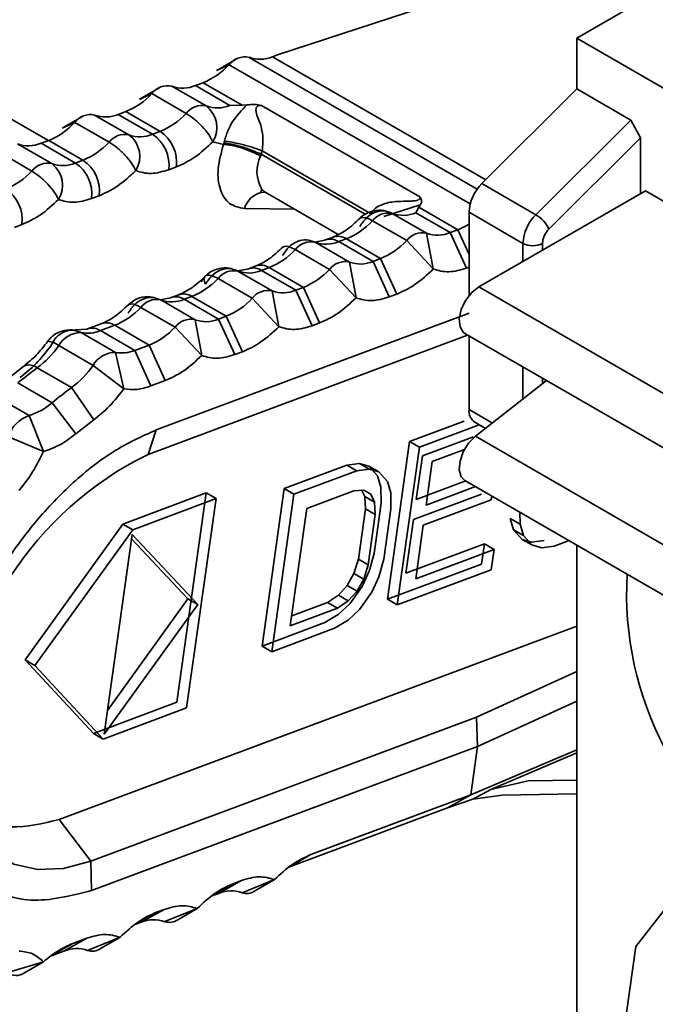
# Model space of a CAD drawing. Header units: millimetres. Extents: x 0 to 420, y 0 to 297.
# Tile 62 of 119: x 271.54 to 273.83, y 122.43 to 125.99. Entities that reach past the tile are written whole.
import ezdxf

# ---------------------------------------------------------------- set-up
doc = ezdxf.new("R2010")
doc.units = ezdxf.units.MM

msp = doc.modelspace()

# ---------------------------------------------------------------- linework, layer by layer
at = {"color": 8, "linetype": 'Continuous', "lineweight": 35}
for p, q in [((271.637, 125.5535), (269.1078, 127.0136)), ((273.1863, 125.3775), (272.3626, 125.853)), ((273.217, 125.4112), (272.4479, 125.8552)), ((272.2909, 125.8262), (273.1608, 125.324)), ((272.4063, 125.5032), (272.7814, 125.2867)), ((272.5281, 125.3044), (272.3468, 125.3074)), ((273.1161, 125.2307), (273.1566, 125.1418)), ((273.351, 125.1162), (273.351, 125.1815)), ((273.4218, 125.157), (273.4218, 125.1815)), ((273.351, 124.6194), (273.351, 124.7354)), ((273.4218, 124.6747), (273.4218, 124.6946)), ((273.2407, 124.533), (273.1566, 124.5815)), ((272.5861, 122.9755), (272.5123, 122.934)), ((272.3075, 122.8714), (272.2337, 122.8299)), ((272.029, 122.7673), (271.9552, 122.7258)), ((271.7264, 122.6543), (271.6556, 122.6145))]:
    msp.add_line(p, q, dxfattribs=at)
at = {"color": 7, "linetype": 'Continuous', "lineweight": 35}
for p, q in [((275.2667, 126.9161), (273.5455, 125.9225)), ((272.4658, 125.8619), (274.2951, 126.4614)), ((273.5455, 125.9225), (273.5455, 125.7389)), ((273.5455, 125.9225), (286.0636, 118.6959)), ((272.4658, 125.8619), (272.4479, 125.8552)), ((272.2455, 125.8054), (272.2909, 125.8262)), ((272.3162, 125.8462), (272.246, 125.8056)), ((272.0377, 125.7421), (271.9675, 125.7016)), ((272.2078, 125.6774), (272.0841, 125.7489)), ((272.1968, 125.7614), (272.1694, 125.7511)), ((272.1694, 125.7511), (272.2931, 125.6797)), ((272.338, 125.6799), (272.1968, 125.7614)), ((271.967, 125.7013), (272.0124, 125.7221)), ((272.0124, 125.7221), (272.1361, 125.6506)), ((273.5455, 125.7389), (273.2031, 125.3973)), ((273.5455, 125.7389), (273.7399, 125.6266)), ((272.338, 125.6799), (272.2931, 125.6797)), ((272.3548, 125.6811), (272.338, 125.6799)), ((272.3895, 125.6825), (272.4076, 125.6796)), ((272.9795, 125.3495), (272.4076, 125.6796)), ((271.7591, 125.638), (271.6889, 125.5975)), ((271.9293, 125.5734), (271.8055, 125.6448)), ((271.9183, 125.6573), (271.8908, 125.647)), ((271.8908, 125.647), (272.0146, 125.5756)), ((271.9183, 125.6573), (272.042, 125.5859)), ((271.6884, 125.5972), (271.7338, 125.618)), ((271.7338, 125.618), (271.8576, 125.5466)), ((273.3976, 125.2851), (273.7399, 125.6266)), ((273.7399, 125.6266), (273.7753, 125.5628)), ((272.042, 125.5859), (272.0146, 125.5756)), ((271.6507, 125.4693), (271.527, 125.5407)), ((271.6398, 125.5532), (271.6123, 125.543)), ((271.6123, 125.543), (271.736, 125.4715)), ((271.6398, 125.5532), (271.7635, 125.4818)), ((272.2322, 125.5482), (272.2706, 125.5387)), ((272.2706, 125.5387), (272.2724, 125.5442)), ((273.445, 125.2333), (273.7753, 125.5628)), ((273.7753, 125.5628), (273.7753, 125.3611)), ((271.4553, 125.5139), (271.579, 125.4425)), ((272.4063, 125.5032), (272.4042, 125.4966)), ((272.4101, 125.5156), (272.4063, 125.5032)), ((272.4101, 125.5156), (272.8012, 125.2898)), ((271.7635, 125.4818), (271.736, 125.4715)), ((272.073, 125.4473), (272.1005, 125.4576)), ((273.3976, 125.2851), (273.2031, 125.3973)), ((271.7945, 125.3432), (271.8219, 125.3535)), ((272.4056, 125.3652), (272.4084, 125.3779)), ((272.4192, 125.3665), (272.4057, 125.3652)), ((272.4234, 125.3648), (272.6844, 125.2141)), ((273.1919, 125.0244), (273.793, 125.3713)), ((273.793, 125.3713), (274.7114, 124.8411)), ((272.9802, 125.3201), (272.8497, 125.278)), ((272.9749, 125.3122), (272.9802, 125.3201)), ((272.9795, 125.3495), (272.9848, 125.3389)), ((273.0033, 125.2182), (272.8796, 125.2896)), ((272.9649, 125.2919), (272.9749, 125.3122)), ((272.9649, 125.2919), (273.0886, 125.2205)), ((272.9749, 125.3122), (273.1161, 125.2307)), ((273.1566, 125.2938), (273.1566, 124.993)), ((273.351, 125.1815), (273.1566, 125.2938)), ((271.5159, 125.2391), (271.5434, 125.2494)), ((272.7634, 125.2726), (272.7618, 125.2713)), ((272.8079, 125.2628), (272.9316, 125.1914)), ((273.0277, 125.089), (273.0033, 125.2182)), ((273.0886, 125.2205), (273.1161, 125.2307)), ((273.0886, 125.2205), (273.1471, 125.0921)), ((272.6362, 125.1928), (272.599, 125.1862)), ((272.7248, 125.1141), (272.601, 125.1856)), ((272.639, 125.194), (272.6367, 125.193)), ((272.6665, 125.2043), (272.639, 125.194)), ((272.6863, 125.1878), (272.7138, 125.1981)), ((272.6863, 125.1878), (272.8101, 125.1164)), ((272.7138, 125.1981), (272.8375, 125.1266)), ((272.9316, 125.1914), (273.0277, 125.089)), ((272.5293, 125.1588), (272.6531, 125.0873)), ((272.7491, 124.9849), (272.7248, 125.1141)), ((272.8101, 125.1164), (272.8375, 125.1266)), ((272.8101, 125.1164), (272.8685, 124.9881)), ((272.8375, 125.1266), (272.896, 124.9983)), ((272.3576, 125.0887), (272.3205, 125.0821)), ((272.4462, 125.01), (272.3225, 125.0815)), ((272.3605, 125.0899), (272.3582, 125.089)), ((272.388, 125.1002), (272.3605, 125.0899)), ((272.4078, 125.0837), (272.4353, 125.094)), ((272.4078, 125.0837), (272.5315, 125.0123)), ((272.4353, 125.094), (272.559, 125.0226)), ((272.6531, 125.0873), (272.7491, 124.9849)), ((273.1566, 125.0957), (273.1471, 125.0921)), ((272.2508, 125.0547), (272.3745, 124.9832)), ((272.1094, 124.9961), (272.082, 124.9858)), ((272.4706, 124.8808), (272.4462, 125.01)), ((272.5315, 125.0123), (272.559, 125.0226)), ((272.5315, 125.0123), (272.59, 124.884)), ((272.559, 125.0226), (272.6174, 124.8942)), ((272.896, 124.9983), (272.8685, 124.9881)), ((273.1919, 125.0244), (274.2172, 124.4325)), ((271.9278, 124.9604), (271.9262, 124.959)), ((272.0791, 124.9846), (272.0418, 124.978)), ((272.1677, 124.906), (272.044, 124.9774)), ((272.082, 124.9858), (272.0796, 124.9849)), ((272.1292, 124.9797), (272.1567, 124.9899)), ((272.1292, 124.9797), (272.253, 124.9082)), ((272.1567, 124.9899), (272.2805, 124.9185)), ((272.3745, 124.9832), (272.4706, 124.8808)), ((271.9722, 124.9506), (272.096, 124.8792)), ((272.0279, 124.5081), (273.1566, 124.9299)), ((271.8309, 124.892), (271.7793, 124.8727)), ((272.192, 124.7767), (272.1677, 124.906)), ((272.253, 124.9082), (272.2805, 124.9185)), ((272.253, 124.9082), (272.3114, 124.7799)), ((272.2805, 124.9185), (272.3389, 124.7902)), ((272.6174, 124.8942), (272.59, 124.884)), ((271.7765, 124.8716), (271.7174, 124.8679)), ((271.8807, 124.7879), (271.7569, 124.8593)), ((271.7793, 124.8727), (271.7756, 124.8711)), ((271.8266, 124.8666), (271.8782, 124.8858)), ((271.8266, 124.8666), (271.9504, 124.7951)), ((271.8782, 124.8858), (272.0019, 124.8144)), ((272.096, 124.8792), (272.192, 124.7767)), ((273.1419, 124.8561), (274.1672, 124.2642)), ((271.6365, 124.8281), (271.6356, 124.8274)), ((273.1512, 124.8507), (271.9984, 124.42)), ((273.1566, 124.8476), (273.1566, 124.5815)), ((271.6761, 124.8123), (271.7999, 124.7409)), ((271.9112, 124.6567), (271.8807, 124.7879)), ((271.9504, 124.7951), (272.0019, 124.8144)), ((271.9504, 124.7951), (272.0088, 124.6668)), ((272.0019, 124.8144), (272.0603, 124.6861)), ((272.3389, 124.7902), (272.3114, 124.7799)), ((271.5497, 124.7381), (271.4811, 124.6846)), ((271.722, 124.6607), (271.5983, 124.7322)), ((271.7999, 124.7409), (271.9112, 124.6567)), ((271.5286, 124.6777), (271.6523, 124.6063)), ((272.0603, 124.6861), (272.0088, 124.6668)), ((273.1796, 124.4852), (273.4364, 124.6861)), ((271.8022, 124.5445), (271.722, 124.6607)), ((271.5687, 124.5603), (271.4449, 124.6318)), ((271.6523, 124.6063), (271.7381, 124.4944)), ((271.621, 124.4301), (271.5687, 124.5603)), ((271.8022, 124.5445), (271.7381, 124.4944)), ((272.942, 124.466), (273.1387, 124.5395)), ((273.1773, 124.5357), (273.2158, 124.5135)), ((272.0279, 124.5081), (271.9984, 124.42)), ((273.1936, 124.5264), (272.9774, 124.4456)), ((271.4923, 124.4842), (271.621, 124.4301)), ((272.8622, 123.8972), (272.942, 124.466)), ((272.9774, 124.4456), (272.942, 124.466)), ((273.1723, 124.4832), (272.9884, 124.4145)), ((273.1796, 124.4852), (274.2049, 123.8933)), ((272.8976, 123.8768), (272.9774, 124.4456)), ((273.1401, 124.4376), (273.0238, 124.3941)), ((272.9884, 124.4145), (272.9663, 124.2572)), ((273.0017, 124.2368), (273.0238, 124.3941)), ((272.4894, 124.2968), (272.7157, 124.3814)), ((272.7511, 124.361), (272.5247, 124.2764)), ((272.7157, 124.3814), (272.7612, 124.3869)), ((272.7157, 124.3814), (272.7511, 124.361)), ((272.7965, 124.3665), (272.7511, 124.361)), ((272.7612, 124.3869), (272.7955, 124.3768)), ((272.7965, 124.3665), (272.7612, 124.3869)), ((272.7955, 124.3768), (272.8264, 124.3425)), ((272.8308, 124.3564), (272.7955, 124.3768)), ((272.8308, 124.3564), (272.7965, 124.3665)), ((272.8618, 124.3221), (272.8308, 124.3564)), ((272.8264, 124.3425), (272.8385, 124.3012)), ((272.8738, 124.2807), (272.8618, 124.3221)), ((272.9663, 124.2572), (273.1418, 124.3228)), ((273.1419, 124.3253), (274.1672, 123.7334)), ((272.4096, 123.7281), (272.4894, 124.2968)), ((272.5247, 124.2764), (272.4894, 124.2968)), ((272.5711, 124.225), (272.7409, 124.2884)), ((272.7409, 124.2884), (272.7769, 124.2904)), ((272.7698, 124.29), (272.7802, 124.2679)), ((272.7769, 124.2904), (272.8018, 124.2768)), ((272.8385, 124.3012), (272.8394, 124.2442)), ((273.18, 124.3034), (273.0017, 124.2368)), ((271.9076, 124.1682), (272.2083, 124.2805)), ((272.2436, 124.2601), (271.943, 124.1478)), ((272.2083, 124.2805), (272.1023, 123.5249)), ((272.1376, 123.5045), (272.2436, 124.2601)), ((272.2436, 124.2601), (272.2083, 124.2805)), ((272.4449, 123.7077), (272.5247, 124.2764)), ((272.7802, 124.2679), (272.7828, 124.223)), ((272.8155, 124.2475), (272.7802, 124.2679)), ((272.8018, 124.2768), (272.8155, 124.2475)), ((272.8748, 124.2238), (272.8738, 124.2807)), ((273.2013, 124.2762), (272.9561, 124.1846)), ((273.2367, 124.2558), (272.9915, 124.1642)), ((273.2367, 124.2558), (273.2386, 124.2695)), ((272.5117, 123.8014), (272.5711, 124.225)), ((272.7828, 124.223), (272.7574, 124.0415)), ((272.8182, 124.2026), (272.7828, 124.223)), ((272.8394, 124.2442), (272.8139, 124.0626)), ((272.8155, 124.2475), (272.8182, 124.2026)), ((272.8493, 124.0422), (272.8748, 124.2238)), ((272.8182, 124.2026), (272.7927, 124.0211)), ((272.9561, 124.1846), (272.929, 123.991)), ((273.3173, 124.1475), (273.3052, 124.1889)), ((273.3052, 124.1889), (273.3406, 124.1685)), ((273.3406, 124.1685), (273.3399, 124.2111)), ((271.5548, 123.6782), (271.9076, 124.1682)), ((271.943, 124.1478), (271.5902, 123.6578)), ((271.943, 124.1478), (271.9076, 124.1682)), ((272.9643, 123.9706), (272.9915, 124.1642)), ((273.3482, 124.1132), (273.3173, 124.1475)), ((273.3173, 124.1475), (273.3527, 124.1271)), ((273.3527, 124.1271), (273.3406, 124.1685)), ((271.8394, 123.4097), (271.9405, 124.1303)), ((271.9384, 124.1152), (272.1423, 123.8979)), ((271.9405, 124.1303), (272.1777, 123.8775)), ((273.3825, 124.1031), (273.3482, 124.1132)), ((273.3482, 124.1132), (273.3836, 124.0928)), ((273.3836, 124.0928), (273.3527, 124.1271)), ((273.428, 124.1086), (273.3825, 124.1031)), ((273.5176, 124.1085), (273.4634, 124.0882)), ((272.929, 123.991), (273.2119, 124.0967)), ((273.2472, 124.0763), (272.9643, 123.9706)), ((273.2119, 124.0967), (273.2017, 124.0241)), ((273.2119, 124.0967), (273.2472, 124.0763)), ((273.237, 124.0037), (273.2472, 124.0763)), ((273.4179, 124.0827), (273.3836, 124.0928)), ((273.4634, 124.0882), (273.4179, 124.0827)), ((273.5455, 124.0924), (273.5455, 121.952)), ((272.7574, 124.0415), (272.7411, 123.9896)), ((272.7927, 124.0211), (272.7574, 124.0415)), ((272.8139, 124.0626), (272.796, 123.9986)), ((272.8314, 123.9782), (272.8493, 124.0422)), ((272.7927, 124.0211), (272.7765, 123.9692)), ((273.2017, 124.0241), (272.8622, 123.8972)), ((273.237, 124.0037), (272.8976, 123.8768)), ((272.7411, 123.9896), (272.7172, 123.9462)), ((272.7765, 123.9692), (272.7411, 123.9896)), ((272.7765, 123.9692), (272.7525, 123.9258)), ((272.796, 123.9986), (272.7704, 123.9432)), ((272.8057, 123.9228), (272.8314, 123.9782)), ((272.6855, 123.9115), (272.7172, 123.9462)), ((272.7172, 123.9462), (272.7525, 123.9258)), ((272.7704, 123.9432), (272.7259, 123.8807)), ((271.8515, 123.4956), (272.1423, 123.8979)), ((272.1423, 123.8979), (272.1777, 123.8775)), ((272.6461, 123.8853), (272.6855, 123.9115)), ((272.6855, 123.9115), (272.7208, 123.891)), ((272.7525, 123.9258), (272.7208, 123.891)), ((272.8057, 123.9228), (272.7612, 123.8603)), ((272.8622, 123.8972), (272.8976, 123.8768)), ((272.1777, 123.8775), (271.8394, 123.4097)), ((272.6814, 123.8648), (272.5117, 123.8014)), ((272.5167, 123.8369), (272.6461, 123.8853)), ((272.6461, 123.8853), (272.6814, 123.8648)), ((272.7208, 123.891), (272.6814, 123.8648)), ((272.7259, 123.8807), (272.6847, 123.8424)), ((272.7612, 123.8603), (272.7201, 123.822)), ((272.6847, 123.8424), (272.6359, 123.8126)), ((271.6777, 123.1022), (273.5455, 123.8002)), ((272.6359, 123.8126), (272.4096, 123.7281)), ((272.6712, 123.7922), (272.4449, 123.7077)), ((272.7201, 123.822), (272.6712, 123.7922)), ((272.4096, 123.7281), (272.4449, 123.7077)), ((271.8016, 123.4126), (271.5548, 123.6782)), ((271.5902, 123.6578), (271.5548, 123.6782)), ((271.8369, 123.3922), (271.5902, 123.6578)), ((273.5455, 123.6367), (273.1838, 123.4719)), ((272.1023, 123.5249), (271.8016, 123.4126)), ((272.1376, 123.5045), (271.8369, 123.3922)), ((273.5455, 123.5291), (273.1873, 123.366)), ((273.1838, 123.4719), (271.7924, 122.952)), ((273.1838, 123.4719), (273.1873, 123.366)), ((271.8016, 123.4126), (271.8369, 123.3922)), ((273.1873, 123.366), (271.7946, 122.8456)), ((273.1873, 123.366), (273.1627, 123.191)), ((273.1627, 123.191), (273.5455, 123.3535)), ((273.5455, 123.3421), (273.2357, 123.2106)), ((273.2357, 123.2106), (273.3704, 123.2416)), ((273.3704, 123.2416), (273.5455, 123.2443)), ((272.5861, 122.9755), (273.1627, 123.191)), ((273.1627, 123.191), (273.0784, 123.1438)), ((273.1707, 123.1751), (273.2357, 123.2106)), ((273.276, 123.1899), (273.1707, 123.1751)), ((273.276, 123.1899), (273.5455, 123.1941)), ((273.0784, 123.1438), (273.1707, 123.1751)), ((272.5031, 122.9288), (273.0784, 123.1438)), ((271.7924, 122.952), (271.6777, 123.1022)), ((271.7924, 122.952), (271.7946, 122.8456)), ((272.252, 122.835), (272.335, 122.8817)), ((272.3075, 122.8714), (272.335, 122.8817)), ((272.4544, 122.8849), (272.3373, 122.8373)), ((272.3837, 122.844), (272.4539, 122.8846)), ((272.2301, 122.8268), (272.252, 122.835)), ((271.9735, 122.7309), (272.0565, 122.7776)), ((272.029, 122.7673), (272.0565, 122.7776)), ((272.1759, 122.7808), (272.0588, 122.7332)), ((272.1052, 122.7399), (272.1754, 122.7805)), ((271.9515, 122.7227), (271.9735, 122.7309)), ((271.6949, 122.6268), (271.7779, 122.6735)), ((271.7264, 122.6543), (271.7779, 122.6735)), ((271.8973, 122.6767), (271.7802, 122.6291)), ((271.8266, 122.6359), (271.8969, 122.6764)), ((271.6495, 122.6099), (271.6949, 122.6268)), ((271.621, 122.5886), (271.4923, 122.5492)), ((271.5503, 122.5477), (271.621, 122.5886))]:
    msp.add_line(p, q, dxfattribs=at)
at = {"color": 7, "linetype": 'Continuous', "lineweight": 35, "flags": 128}
for points in [[(272.4088, 125.3775), (272.4174, 125.3689), (272.4234, 125.3648)], [(273.1419, 124.8561), (273.1358, 124.8606), (273.124, 124.8807), (273.1215, 124.9092), (273.1285, 124.9423), (273.1442, 124.9754), (273.1663, 125.004), (273.1919, 125.0244)], [(273.1419, 124.3253), (273.1285, 124.3392), (273.1215, 124.3641), (273.124, 124.3955), (273.1358, 124.4292), (273.1552, 124.4605), (273.1796, 124.4852)], [(271.7924, 122.952), (271.6926, 122.9252), (271.5989, 122.9216), (271.5142, 122.9412), (271.4411, 122.9834), (271.3818, 123.047), (271.3381, 123.13), (271.3113, 123.2298), (271.3023, 123.3436)], [(274.7692, 121.4185), (274.5917, 121.3428), (274.3677, 121.3894), (274.1335, 121.5507), (273.9274, 121.8005), (273.7827, 122.0983), (273.7231, 122.3954), (273.7582, 122.6438), (273.8823, 122.8029), (274.0752, 122.8469), (274.3056, 122.7687)]]:
    msp.add_lwpolyline(points, dxfattribs=at)
at = {"color": 8, "linetype": 'Continuous', "lineweight": 35, "flags": 128}
for points in [[(272.8079, 125.2628), (272.7945, 125.2696), (272.7827, 125.2738), (272.7728, 125.2751), (272.7653, 125.2737), (272.7634, 125.2726)], [(272.5293, 125.1588), (272.516, 125.1655), (272.5042, 125.1697), (272.4943, 125.1711), (272.4867, 125.1696), (272.4848, 125.1685)], [(271.9722, 124.9506), (271.9589, 124.9574), (271.9471, 124.9615), (271.9372, 124.9629), (271.9296, 124.9614), (271.9278, 124.9604)]]:
    msp.add_lwpolyline(points, dxfattribs=at)
at = {"color": 7, "linetype": 'Continuous', "lineweight": 35}
for centre, radius, start, end in [((272.3475, 125.7841), 0.0705, 77.6151, 143.3632), ((272.4025, 125.9605), 0.1146, 249.6719, 293.3594), ((272.0958, 126.0088), 0.2672, 292.2116, 316.8839), ((272.069, 125.68), 0.0705, 77.6164, 143.3629), ((272.1239, 125.8564), 0.1146, 249.6692, 293.362), ((271.8173, 125.9047), 0.2673, 292.2121, 316.8833), ((272.1927, 125.6085), 0.0705, 77.6164, 143.3629), ((272.2477, 125.7849), 0.1146, 249.6692, 293.362), ((272.1505, 125.5998), 0.0965, 327.7336, 53.5818), ((271.7904, 125.5759), 0.0705, 77.6153, 143.3639), ((271.8454, 125.7523), 0.1146, 249.6705, 293.3609), ((271.941, 125.8333), 0.2673, 292.2121, 316.8833), ((271.5387, 125.8006), 0.2673, 292.2115, 316.8833), ((271.9142, 125.5045), 0.0705, 77.6153, 143.3639), ((271.9691, 125.6809), 0.1146, 249.6705, 293.3609), ((271.872, 125.4957), 0.0965, 327.7336, 53.5822), ((271.9396, 125.464), 0.1345, 352.8686, 56.0965), ((271.967, 125.4743), 0.1345, 352.8683, 56.0967), ((271.5668, 125.6482), 0.1146, 249.6714, 293.3599), ((271.6625, 125.7292), 0.2673, 292.2115, 316.8833), ((272.1548, 125.5834), 0.124, 341.576, 344.5591), ((271.6356, 125.4004), 0.0705, 77.6145, 143.3635), ((271.6906, 125.5768), 0.1146, 249.6714, 293.3599), ((271.5934, 125.3916), 0.0965, 327.7333, 53.5827), ((271.661, 125.3599), 0.1345, 352.8688, 56.0965), ((271.6885, 125.3702), 0.1345, 352.8691, 56.096), ((271.3839, 125.6251), 0.2673, 292.2117, 316.8838), ((273.3127, 125.2859), 0.1563, 134.5191, 177.1069), ((271.4099, 125.2661), 0.1345, 352.8683, 56.0964), ((272.8645, 125.2207), 0.0705, 77.6164, 143.3629), ((272.9194, 125.3971), 0.1146, 249.6692, 293.362), ((273.5072, 125.1736), 0.1563, 134.5191, 177.1069), ((273.3363, 125.1813), 0.1205, 25.5536, 59.4311), ((272.6128, 125.4455), 0.2673, 292.2121, 316.8833), ((273.0385, 125.4333), 0.2169, 290.9417, 302.9616), ((272.9882, 125.1493), 0.0705, 77.6164, 143.3629), ((273.0432, 125.3257), 0.1146, 249.6692, 293.362), ((272.5859, 125.1167), 0.0705, 77.6154, 143.3639), ((272.6409, 125.2931), 0.1146, 249.6705, 293.3609), ((272.7365, 125.3741), 0.2673, 292.2121, 316.8833), ((273.3864, 125.2497), 0.0769, 242.6119, 297.3875), ((272.3342, 125.3414), 0.2672, 292.2114, 316.8834), ((272.7097, 125.0452), 0.0705, 77.6154, 143.3639), ((272.7646, 125.2216), 0.1146, 249.6705, 293.3609), ((272.3074, 125.0126), 0.0705, 77.6145, 143.3635), ((272.3623, 125.189), 0.1146, 249.6714, 293.3599), ((272.458, 125.27), 0.2672, 292.2114, 316.8834), ((272.0557, 125.2373), 0.2673, 292.2117, 316.8838), ((272.4311, 124.9411), 0.0705, 77.6145, 143.3635), ((272.4861, 125.1175), 0.1146, 249.6714, 293.3599), ((272.0288, 124.9085), 0.0705, 77.6165, 143.3628), ((272.0838, 125.0849), 0.1146, 249.669, 293.3619), ((272.1794, 125.1659), 0.2673, 292.2117, 316.8838), ((271.7771, 125.1333), 0.2673, 292.2121, 316.8833), ((272.1526, 124.8371), 0.0705, 77.6165, 143.3628), ((272.2075, 125.0134), 0.1146, 249.669, 293.3619), ((271.7557, 124.7685), 0.0908, 89.2417, 151.1583), ((271.7795, 124.9814), 0.1241, 259.5284, 292.3102), ((271.9009, 125.0618), 0.2673, 292.2121, 316.8833), ((271.381, 125.0211), 0.3616, 306.9427, 324.7252), ((271.8795, 124.6971), 0.0908, 89.2417, 151.1583), ((271.9032, 124.91), 0.1241, 259.5284, 292.3102), ((272.4815, 123.5292), 1.4924, 126.2877, 129.6846), ((271.5047, 124.9497), 0.3616, 306.9427, 324.7252), ((272.6053, 123.4578), 1.4924, 126.2877, 129.6846), ((271.5043, 124.7766), 0.2257, 286.5805, 310.9819), ((273.2056, 124.5761), 0.0493, 173.7082, 234.9793), ((271.617, 124.4356), 0.1338, 111.1595, 158.702), ((272.5463, 123.3023), 1.2447, 116.1138, 178.1024), ((274.9217, 123.9168), 1.1965, 176.6164, 239.0068), ((272.2975, 122.7298), 0.1146, 69.6714, 113.3611), ((272.3534, 122.8892), 0.0544, 252.7398, 303.8285), ((272.0189, 122.6257), 0.1146, 69.6697, 113.3607), ((272.0749, 122.7851), 0.0544, 252.7321, 303.8398), ((271.7404, 122.5216), 0.1146, 69.6699, 113.36), ((271.7964, 122.681), 0.0544, 252.7299, 303.8427), ((271.5223, 122.5867), 0.048, 231.4027, 305.7767)]:
    msp.add_arc(centre, radius, start, end, dxfattribs=at)
at = {"color": 8, "linetype": 'Continuous', "lineweight": 35}
for centre, radius, start, end in [((272.5161, 125.4413), 0.1249, 153.703, 210.7207), ((272.4269, 125.2848), 0.0832, 104.7799, 164.2682), ((272.6563, 125.1421), 0.0547, 56.723, 108.4047), ((272.6838, 125.1524), 0.0547, 56.7206, 108.4066), ((272.4052, 125.0483), 0.0547, 56.7242, 108.4035), ((272.3778, 125.038), 0.0547, 56.7218, 108.4059), ((272.1267, 124.9442), 0.0547, 56.7242, 108.4035), ((272.0992, 124.9339), 0.0547, 56.7234, 108.4032), ((271.8482, 124.8401), 0.0547, 56.7203, 108.4074), ((271.7966, 124.8208), 0.0547, 56.723, 108.4047), ((271.6323, 124.76), 0.0682, 50.0554, 86.4876), ((271.5694, 124.6976), 0.0451, 50.1398, 115.9406)]:
    msp.add_arc(centre, radius, start, end, dxfattribs=at)
at = {"color": 7, "linetype": 'Continuous', "lineweight": 35}
for points, knots in [([(272.2743, 125.5504), (272.2751, 125.5536), (272.2768, 125.56), (272.2808, 125.5731), (272.29, 125.5973), (272.3099, 125.6347), (272.3368, 125.6624), (272.3548, 125.6811)], [0, 0, 0, 0, 0.049094, 0.09838, 0.203302, 0.46278, 1, 1, 1, 1]), ([(272.3895, 125.6825), (272.3839, 125.6827), (272.372, 125.6832), (272.3607, 125.6818), (272.3548, 125.6811)], [0, 0, 0, 0, 0.477254, 1, 1, 1, 1]), ([(272.4076, 125.6796), (272.4057, 125.6796), (272.4022, 125.6795), (272.3972, 125.6785), (272.3932, 125.6769), (272.3904, 125.6746), (272.3887, 125.6717), (272.3848, 125.6539), (272.4025, 125.6232), (272.4122, 125.5815), (272.4134, 125.5444), (272.4112, 125.5253), (272.4101, 125.5156)], [0, 0, 0, 0, 0.0268531, 0.0498448, 0.0703403, 0.0902317, 0.1090256, 0.1315325, 0.4513911, 0.7311627, 0.8643088, 1, 1, 1, 1]), ([(272.2322, 125.5482), (272.2278, 125.5569), (272.219, 125.5743), (272.1943, 125.6041), (272.165, 125.6318), (272.1457, 125.6444), (272.1361, 125.6506)], [0, 0, 0, 0, 0.249998, 0.499983, 0.749969, 1, 1, 1, 1]), ([(271.9536, 125.4441), (271.9492, 125.4528), (271.9405, 125.4702), (271.9157, 125.5), (271.8865, 125.5277), (271.8672, 125.5403), (271.8576, 125.5466)], [0, 0, 0, 0, 0.249999, 0.499986, 0.74997, 1, 1, 1, 1]), ([(272.1005, 125.4576), (272.1229, 125.4676), (272.1676, 125.4878), (272.2107, 125.5281), (272.2322, 125.5482)], [0, 0, 0, 0, 0.5000017, 1, 1, 1, 1]), ([(272.3468, 125.3074), (272.3274, 125.3111), (272.2886, 125.3187), (272.2553, 125.3725), (272.2458, 125.4487), (272.2623, 125.5087), (272.2706, 125.5387)], [0, 0, 0, 0, 0.249999, 0.5, 0.749999, 1, 1, 1, 1]), ([(272.4042, 125.4966), (272.3939, 125.502), (272.3735, 125.5127), (272.3356, 125.5265), (272.2985, 125.5364), (272.2799, 125.5379), (272.2706, 125.5387)], [0, 0, 0, 0, 0.250031, 0.500015, 0.749999, 1, 1, 1, 1]), ([(272.4063, 125.5032), (272.3964, 125.5078), (272.381, 125.5147), (272.3565, 125.5237), (272.3369, 125.53), (272.3177, 125.5355), (272.2944, 125.5412), (272.2811, 125.543), (272.2724, 125.5442)], [0, 0, 0, 0, 0.2395066, 0.3684188, 0.500048, 0.6316799, 0.7605716, 1, 1, 1, 1]), ([(272.4101, 125.5156), (272.3999, 125.5193), (272.3842, 125.5251), (272.3592, 125.5326), (272.3394, 125.538), (272.3199, 125.5427), (272.2964, 125.5476), (272.283, 125.5493), (272.2743, 125.5504)], [0, 0, 0, 0, 0.239443, 0.368369, 0.49999, 0.631635, 0.760545, 1, 1, 1, 1]), ([(271.6751, 125.34), (271.6707, 125.3487), (271.6619, 125.3661), (271.6372, 125.3959), (271.608, 125.4236), (271.5887, 125.4362), (271.579, 125.4425)], [0, 0, 0, 0, 0.250005, 0.499987, 0.749969, 1, 1, 1, 1]), ([(271.8219, 125.3535), (271.8443, 125.3636), (271.8891, 125.3837), (271.9321, 125.424), (271.9536, 125.4441)], [0, 0, 0, 0, 0.5, 1, 1, 1, 1]), ([(271.9536, 125.4441), (271.9715, 125.4387), (272.0074, 125.428), (272.0511, 125.4408), (272.073, 125.4473)], [0, 0, 0, 0, 0.500001, 1, 1, 1, 1]), ([(271.5434, 125.2494), (271.5658, 125.2595), (271.6105, 125.2797), (271.6536, 125.3199), (271.6751, 125.34)], [0, 0, 0, 0, 0.4999987, 1, 1, 1, 1]), ([(271.6751, 125.34), (271.693, 125.3347), (271.7288, 125.3239), (271.7726, 125.3368), (271.7945, 125.3432)], [0, 0, 0, 0, 0.499999, 1, 1, 1, 1]), ([(272.8012, 125.2898), (272.8069, 125.2964), (272.8181, 125.3095), (272.8488, 125.3261), (272.8773, 125.3313), (272.9109, 125.3334), (272.9331, 125.3336), (272.9556, 125.3347), (272.9656, 125.3354), (272.9708, 125.337), (272.9736, 125.3382), (272.9759, 125.3398), (272.9781, 125.3421), (272.9794, 125.3455), (272.9795, 125.3481), (272.9795, 125.3495)], [0, 0, 0, 0, 0.1294193, 0.2567148, 0.5098263, 0.5564682, 0.7589312, 0.8355971, 0.8808003, 0.89698, 0.9116329, 0.9255019, 0.9394493, 0.968367, 1, 1, 1, 1]), ([(272.9802, 125.3201), (272.9822, 125.3231), (272.9859, 125.3288), (272.9852, 125.3356), (272.9848, 125.3389)], [0, 0, 0, 0, 0.522965, 1, 1, 1, 1]), ([(272.8718, 125.2918), (272.8642, 125.2951), (272.8455, 125.3031), (272.813, 125.3009), (272.7829, 125.2899), (272.7682, 125.2769), (272.762, 125.2714)], [0, 0, 0, 0, 0.20772, 0.506685, 0.792891, 1, 1, 1, 1]), ([(272.7625, 125.2421), (272.7696, 125.253), (272.7839, 125.275), (272.8156, 125.2948), (272.8497, 125.3017), (272.8696, 125.2937), (272.8796, 125.2896)], [0, 0, 0, 0, 0.250004, 0.499989, 0.750014, 1, 1, 1, 1]), ([(272.7632, 125.2725), (272.7465, 125.2568), (272.7135, 125.2256), (272.6802, 125.2106), (272.6636, 125.2031)], [0, 0, 0, 0, 0.504026, 1, 1, 1, 1]), ([(273.4218, 125.1815), (273.4221, 125.1858), (273.4227, 125.1945), (273.4278, 125.2086), (273.4351, 125.2223), (273.4417, 125.2296), (273.445, 125.2333)], [0, 0, 0, 0, 0.2478889, 0.4998038, 0.7490826, 1, 1, 1, 1]), ([(272.4839, 125.138), (272.4911, 125.1489), (272.5054, 125.1709), (272.5371, 125.1907), (272.5712, 125.1976), (272.5911, 125.1896), (272.601, 125.1856)], [0, 0, 0, 0, 0.2500017, 0.4999888, 0.7500147, 1, 1, 1, 1]), ([(272.4846, 125.1683), (272.4679, 125.1526), (272.4348, 125.1215), (272.4015, 125.1064), (272.385, 125.0989)], [0, 0, 0, 0, 0.504036, 1, 1, 1, 1]), ([(272.3147, 125.0836), (272.3071, 125.0869), (272.2885, 125.0949), (272.2558, 125.0929), (272.2261, 125.0813), (272.2036, 125.0638), (272.1942, 125.05), (272.1895, 125.0431)], [0, 0, 0, 0, 0.17121, 0.417635, 0.653533, 0.827448, 1, 1, 1, 1]), ([(272.2508, 125.0547), (272.2419, 125.0591), (272.2241, 125.0679), (272.2066, 125.0672), (272.1986, 125.0563), (272.2031, 125.0414), (272.2054, 125.0339)], [0, 0, 0, 0, 0.249986, 0.500009, 0.749993, 1, 1, 1, 1]), ([(272.2054, 125.0339), (272.2125, 125.0449), (272.2268, 125.0668), (272.2585, 125.0866), (272.2926, 125.0935), (272.3125, 125.0855), (272.3225, 125.0815)], [0, 0, 0, 0, 0.250002, 0.499989, 0.750015, 1, 1, 1, 1]), ([(273.0277, 125.089), (273.0061, 125.069), (272.9631, 125.0289), (272.9184, 125.0085), (272.896, 124.9983)], [0, 0, 0, 0, 0.5000006, 1, 1, 1, 1]), ([(273.1471, 125.0921), (273.1252, 125.0858), (273.0815, 125.0731), (273.0456, 125.0837), (273.0277, 125.089)], [0, 0, 0, 0, 0.500001, 1, 1, 1, 1]), ([(272.206, 125.0642), (272.1894, 125.0486), (272.1563, 125.0174), (272.123, 125.0023), (272.1064, 124.9948)], [0, 0, 0, 0, 0.504033, 1, 1, 1, 1]), ([(271.9276, 124.9602), (271.9109, 124.9445), (271.8778, 124.9134), (271.8445, 124.8983), (271.828, 124.8908)], [0, 0, 0, 0, 0.5040218, 1, 1, 1, 1]), ([(272.0362, 124.9795), (272.0285, 124.9828), (272.0099, 124.9908), (271.9774, 124.9887), (271.9473, 124.9776), (271.9326, 124.9646), (271.9264, 124.9591)], [0, 0, 0, 0, 0.2077205, 0.5066849, 0.792889, 1, 1, 1, 1]), ([(271.9268, 124.9298), (271.934, 124.9408), (271.9483, 124.9627), (271.98, 124.9825), (272.0141, 124.9895), (272.034, 124.9814), (272.044, 124.9774)], [0, 0, 0, 0, 0.249998, 0.499986, 0.750013, 1, 1, 1, 1]), ([(272.7491, 124.9849), (272.7276, 124.9649), (272.6846, 124.9248), (272.6398, 124.9044), (272.6174, 124.8942)], [0, 0, 0, 0, 0.499999, 1, 1, 1, 1]), ([(272.8685, 124.9881), (272.8467, 124.9817), (272.803, 124.9691), (272.7671, 124.9796), (272.7491, 124.9849)], [0, 0, 0, 0, 0.5, 1, 1, 1, 1]), ([(271.7382, 124.8656), (271.7362, 124.8664), (271.7231, 124.8714), (271.6964, 124.8683), (271.6669, 124.8572), (271.6467, 124.842), (271.6391, 124.8311), (271.6363, 124.827)], [0, 0, 0, 0, 0.055515, 0.362232, 0.655859, 0.872329, 1, 1, 1, 1]), ([(271.6461, 124.8098), (271.6524, 124.821), (271.665, 124.8435), (271.6947, 124.8639), (271.7273, 124.8713), (271.7471, 124.8633), (271.7569, 124.8593)], [0, 0, 0, 0, 0.2500026, 0.4999899, 0.7500146, 1, 1, 1, 1]), ([(272.4706, 124.8808), (272.449, 124.8608), (272.406, 124.8207), (272.3613, 124.8003), (272.3389, 124.7902)], [0, 0, 0, 0, 0.4999977, 1, 1, 1, 1]), ([(272.59, 124.884), (272.5681, 124.8776), (272.5244, 124.865), (272.4885, 124.8755), (272.4706, 124.8808)], [0, 0, 0, 0, 0.500001, 1, 1, 1, 1]), ([(271.6365, 124.8281), (271.6229, 124.8105), (271.5958, 124.7754), (271.565, 124.7505), (271.5497, 124.7381)], [0, 0, 0, 0, 0.501885, 1, 1, 1, 1]), ([(271.6461, 124.8098), (271.6292, 124.788), (271.5955, 124.7444), (271.5565, 124.7132), (271.537, 124.6975)], [0, 0, 0, 0, 0.499998, 1, 1, 1, 1]), ([(272.192, 124.7767), (272.1705, 124.7567), (272.1275, 124.7166), (272.0827, 124.6963), (272.0603, 124.6861)], [0, 0, 0, 0, 0.5000006, 1, 1, 1, 1]), ([(272.3114, 124.7799), (272.2896, 124.7736), (272.2459, 124.7609), (272.21, 124.7714), (272.192, 124.7767)], [0, 0, 0, 0, 0.4999976, 1, 1, 1, 1]), ([(271.9112, 124.6567), (271.8943, 124.635), (271.8606, 124.5915), (271.8217, 124.5601), (271.8022, 124.5445)], [0, 0, 0, 0, 0.499999, 1, 1, 1, 1]), ([(272.0088, 124.6668), (271.9915, 124.6615), (271.9568, 124.6508), (271.9264, 124.6547), (271.9112, 124.6567)], [0, 0, 0, 0, 0.499999, 1, 1, 1, 1]), ([(271.2395, 123.2891), (271.2426, 123.3472), (271.2487, 123.4636), (271.298, 123.6533), (271.374, 123.8427), (271.476, 124.0245), (271.5986, 124.19), (271.7359, 124.3305), (271.882, 124.4427), (271.9792, 124.4863), (272.0279, 124.5081)], [0, 0, 0, 0, 0.125, 0.25, 0.375, 0.5, 0.625, 0.75, 0.875, 1, 1, 1, 1]), ([(271.7381, 124.4944), (271.7185, 124.4795), (271.6793, 124.4499), (271.6404, 124.4367), (271.621, 124.4301)], [0, 0, 0, 0, 0.499999, 1, 1, 1, 1]), ([(271.621, 124.4301), (271.6087, 124.405), (271.5841, 124.3549), (271.5501, 124.3116), (271.5332, 124.29)], [0, 0, 0, 0, 0.500001, 1, 1, 1, 1]), ([(271.7946, 122.8456), (271.7189, 122.8266), (271.5676, 122.7887), (271.3872, 122.8666), (271.2633, 123.0318), (271.2474, 123.2033), (271.2395, 123.2891)], [0, 0, 0, 0, 0.25, 0.5, 0.75, 1, 1, 1, 1]), ([(271.2905, 123.2342), (271.3123, 123.1961), (271.3615, 123.11), (271.4997, 123.0586), (271.6184, 123.0877), (271.6777, 123.1022)], [0, 0, 0, 0, 0.283911, 0.641956, 1, 1, 1, 1]), ([(272.4544, 122.8849), (272.4759, 122.9049), (272.519, 122.945), (272.5637, 122.9653), (272.5861, 122.9755)], [0, 0, 0, 0, 0.5000011, 1, 1, 1, 1]), ([(272.1759, 122.7808), (272.1974, 122.8008), (272.2404, 122.8409), (272.2852, 122.8612), (272.3075, 122.8714)], [0, 0, 0, 0, 0.5, 1, 1, 1, 1]), ([(272.335, 122.8817), (272.3569, 122.888), (272.4005, 122.9007), (272.4365, 122.8901), (272.4544, 122.8849)], [0, 0, 0, 0, 0.500001, 1, 1, 1, 1]), ([(271.8973, 122.6767), (271.9188, 122.6967), (271.9619, 122.7368), (272.0066, 122.7572), (272.029, 122.7673)], [0, 0, 0, 0, 0.5, 1, 1, 1, 1]), ([(272.0565, 122.7776), (272.0783, 122.7839), (272.122, 122.7966), (272.1579, 122.7861), (272.1759, 122.7808)], [0, 0, 0, 0, 0.499999, 1, 1, 1, 1]), ([(271.7779, 122.6735), (271.7998, 122.6799), (271.8434, 122.6925), (271.8794, 122.682), (271.8973, 122.6767)], [0, 0, 0, 0, 0.500001, 1, 1, 1, 1]), ([(271.621, 122.5886), (271.6385, 122.6027), (271.6734, 122.631), (271.7087, 122.6465), (271.7264, 122.6543)], [0, 0, 0, 0, 0.499999, 1, 1, 1, 1]), ([(271.5332, 122.6272), (271.5501, 122.6252), (271.5841, 122.621), (271.6087, 122.5994), (271.621, 122.5886)], [0, 0, 0, 0, 0.500001, 1, 1, 1, 1])]:
    msp.add_open_spline(points, degree=3, knots=knots, dxfattribs=at)

doc.saveas('drawing.dxf')
